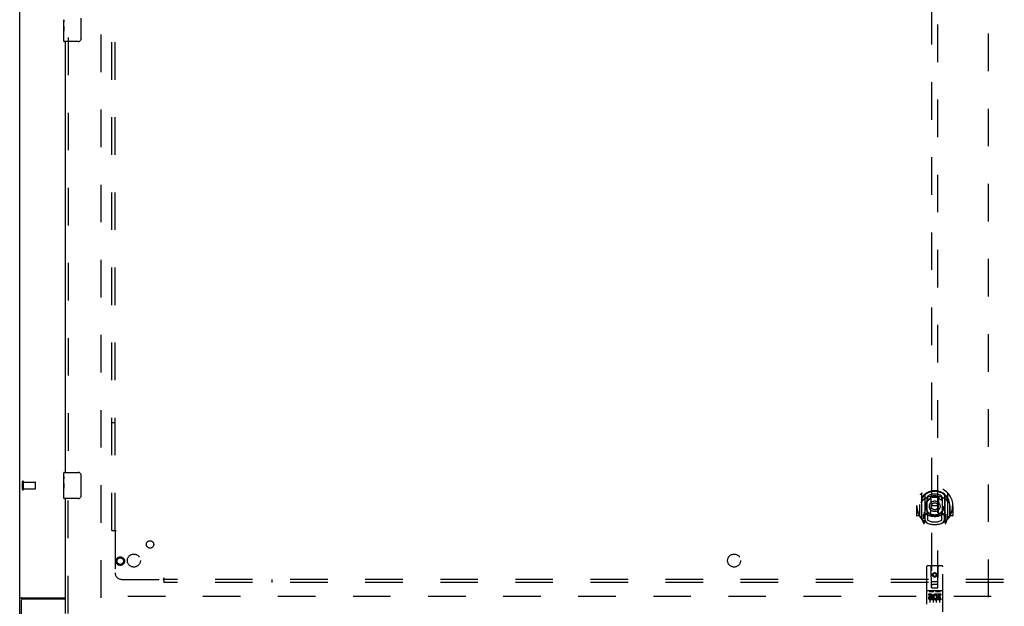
# Model space of a CAD drawing. Header units: inches. Extents: x 0 to 262, y 0 to 169.
# Tile 8 of 74: x 48 to 86, y 56 to 79. Entities that reach past the tile are written whole.
import ezdxf

# ---------------------------------------------------------------- set-up
doc = ezdxf.new("R2010")
doc.units = ezdxf.units.IN
doc.header["$LTSCALE"] = 14.384615
doc.header["$MEASUREMENT"] = 0
doc.linetypes.add('HIDDEN', pattern=[0.2, 0.1, -0.1])
doc.layers.get('0').update_dxf_attribs({"linetype": 'CONTINUOUS'})
for name, color, linetype in [('DEFAULT_2', 8, 'HIDDEN'), ('LEFTHAND_DOOR_ASSEMBLY', 7, 'CONTINUOUS'), ('SUBPANEL', 7, 'CONTINUOUS')]:
    doc.layers.add(name, color=color, linetype=linetype)

msp = doc.modelspace()

# ---------------------------------------------------------------- linework, layer by layer
at = {"color": 3, "linetype": 'Continuous'}
for p, q in [((48.23, 53.462), (48.23, 121.254)), ((48.282, 56.694), (48.282, 53.358)), ((48.3, 56.806), (49.98, 56.806)), ((49.98, 56.754), (48.342, 56.754))]:
    msp.add_line(p, q, dxfattribs=at)
for points in [[(48.266, 56.791), (48.262, 56.79), (48.258, 56.789), (48.254, 56.787), (48.251, 56.786), (48.248, 56.785), (48.245, 56.783), (48.242, 56.782), (48.239, 56.78), (48.237, 56.778), (48.235, 56.777), (48.234, 56.775), (48.232, 56.773), (48.231, 56.771), (48.231, 56.769), (48.23, 56.767), (48.23, 56.765)], [(48.3, 56.806), (48.298, 56.805), (48.295, 56.803), (48.293, 56.801), (48.289, 56.8), (48.286, 56.798), (48.282, 56.797), (48.278, 56.796), (48.274, 56.794), (48.266, 56.791)]]:
    msp.add_lwpolyline(points, dxfattribs=at)
msp.add_arc((48.342, 56.694), 0.06, 90, 180, dxfattribs=at)
at = {"layer": 'DEFAULT_2', "color": 8, "linetype": 'HIDDEN'}
for p, q in [((51.355, 56.806), (51.355, 117.91)), ((85.355, 56.837), (85.355, 117.879)), ((48.334, 60.966), (48.334, 61.25)), ((48.377, 60.966), (48.377, 61.25)), ((48.377, 61.232), (48.824, 61.232)), ((48.834, 60.994), (48.834, 61.222)), ((48.377, 60.984), (48.824, 60.984)), ((85.459, 56.858), (51.369, 56.858))]:
    msp.add_line(p, q, dxfattribs=at)
for centre, radius, start, end in [((48.356, 61.25), 0.0215, 360, 180), ((48.824, 61.222), 0.01, 360, 90), ((48.356, 60.966), 0.0215, 180, 0), ((48.824, 60.994), 0.01, 270, 0)]:
    msp.add_arc(centre, radius, start, end, dxfattribs=at)
at = {"layer": 'LEFTHAND_DOOR_ASSEMBLY', "color": 8, "linetype": 'HIDDEN'}
for p, q in [((83.168, 85.187), (83.168, 57.186)), ((83.418, 57.186), (83.418, 85.187)), ((50.084, 78.263), (50.084, 61.453)), ((50.084, 56.212), (50.084, 60.763)), ((82.793, 60.813), (82.793, 59.846)), ((82.91, 60.76), (82.91, 59.743)), ((83.675, 60.76), (83.675, 59.743)), ((83.793, 59.846), (83.793, 60.813)), ((82.718, 60.376), (82.718, 60.379)), ((82.718, 59.919), (82.718, 60.376)), ((82.918, 60.735), (82.918, 59.732)), ((83.01, 60.012), (83.01, 60.643)), ((83.018, 60.695), (83.018, 60.592)), ((83.13, 60.669), (83.16, 60.33)), ((83.455, 60.669), (83.425, 60.33)), ((83.568, 60.592), (83.568, 60.695)), ((83.575, 60.643), (83.575, 60.012)), ((83.668, 60.735), (83.668, 59.732)), ((83.868, 60.376), (83.867, 60.379)), ((83.868, 59.919), (83.868, 60.376)), ((82.608, 60.33), (82.593, 60.33)), ((82.593, 60.33), (82.593, 59.956)), ((82.71, 60.33), (82.725, 60.33)), ((82.71, 60.33), (82.71, 59.941)), ((82.91, 60.001), (82.85, 60.001)), ((82.85, 60.001), (82.85, 59.851)), ((83.01, 60.002), (82.938, 60.002)), ((83.018, 60.031), (83.018, 59.778)), ((83.129, 59.985), (83.16, 60.33)), ((83.425, 60.33), (83.16, 60.33)), ((83.456, 59.985), (83.425, 60.33)), ((83.568, 59.778), (83.568, 60.031)), ((83.648, 60.002), (83.575, 60.002)), ((83.735, 60.001), (83.675, 60.001)), ((83.735, 59.851), (83.735, 60.001)), ((83.875, 60.33), (83.86, 60.33)), ((83.875, 60.33), (83.875, 59.941)), ((83.993, 60.33), (83.978, 60.33)), ((83.993, 60.33), (83.993, 59.956)), ((82.71, 59.941), (82.608, 59.941)), ((82.71, 59.941), (82.718, 59.956)), ((82.797, 59.835), (82.867, 59.66)), ((82.85, 59.851), (82.918, 59.851)), ((82.888, 59.904), (82.858, 59.858)), ((82.889, 59.74), (82.893, 59.737)), ((82.896, 59.663), (82.91, 59.743)), ((82.988, 59.682), (82.918, 59.791)), ((82.92, 59.964), (82.92, 59.756)), ((83.006, 59.984), (82.94, 59.984)), ((83.645, 59.984), (83.579, 59.984)), ((83.668, 59.791), (83.598, 59.682)), ((83.665, 59.756), (83.665, 59.964)), ((83.668, 59.851), (83.735, 59.851)), ((83.675, 59.743), (83.689, 59.663)), ((83.696, 59.74), (83.696, 59.74)), ((83.696, 59.74), (83.697, 59.74)), ((83.696, 59.74), (83.697, 59.74)), ((83.727, 59.858), (83.697, 59.904)), ((83.718, 59.66), (83.788, 59.835)), ((83.867, 59.956), (83.875, 59.941)), ((83.978, 59.941), (83.875, 59.941)), ((82.98, 57.996), (82.98, 56.271)), ((83.575, 58.026), (83.01, 58.026)), ((83.166, 57.186), (83.163, 57.996)), ((83.293, 57.758), (83.23, 57.722)), ((83.293, 57.747), (83.24, 57.716)), ((83.355, 57.722), (83.293, 57.758)), ((83.293, 57.758), (83.293, 57.747)), ((83.345, 57.716), (83.293, 57.747)), ((83.419, 57.186), (83.423, 57.996)), ((83.605, 56.271), (83.605, 57.996)), ((83.165, 57.436), (83.42, 57.436)), ((83.23, 57.722), (83.24, 57.716)), ((83.23, 57.722), (83.23, 57.65)), ((83.23, 57.65), (83.24, 57.656)), ((83.23, 57.65), (83.293, 57.614)), ((83.24, 57.716), (83.24, 57.656)), ((83.24, 57.656), (83.293, 57.625)), ((83.293, 57.625), (83.345, 57.656)), ((83.293, 57.614), (83.355, 57.65)), ((83.293, 57.614), (83.293, 57.625)), ((83.355, 57.722), (83.345, 57.716)), ((83.345, 57.656), (83.345, 57.716)), ((83.355, 57.65), (83.345, 57.656)), ((83.355, 57.65), (83.355, 57.722)), ((83.575, 57.069), (83.01, 57.069)), ((83.081, 57.053), (83.253, 57.053)), ((83.166, 57.186), (83.168, 57.186)), ((83.168, 57.186), (83.418, 57.186)), ((83.378, 57.311), (83.208, 57.311)), ((83.331, 57.053), (83.503, 57.053)), ((83.418, 57.186), (83.419, 57.186)), ((83.148, 56.947), (83.056, 56.947)), ((83.056, 56.947), (83.056, 56.904)), ((83.148, 56.904), (83.056, 56.904)), ((83.105, 56.938), (83.105, 56.632)), ((83.152, 56.861), (83.106, 56.861)), ((83.148, 56.82), (83.12, 56.82)), ((83.212, 56.776), (83.12, 56.776)), ((83.212, 56.733), (83.12, 56.733)), ((83.212, 56.776), (83.212, 56.733)), ((83.23, 56.938), (83.23, 56.632)), ((83.344, 56.782), (83.361, 56.742)), ((83.355, 56.938), (83.355, 56.632)), ((83.368, 56.911), (83.355, 56.892)), ((83.365, 56.936), (83.368, 56.934)), ((83.524, 56.947), (83.368, 56.947)), ((83.368, 56.947), (83.368, 56.934)), ((83.368, 56.911), (83.368, 56.733)), ((83.524, 56.733), (83.368, 56.733)), ((83.524, 56.904), (83.411, 56.904)), ((83.411, 56.904), (83.411, 56.861)), ((83.503, 56.861), (83.411, 56.861)), ((83.503, 56.818), (83.411, 56.818)), ((83.411, 56.818), (83.411, 56.776)), ((83.524, 56.776), (83.411, 56.776)), ((83.48, 56.938), (83.48, 56.632)), ((83.503, 56.861), (83.503, 56.818)), ((83.524, 56.947), (83.524, 56.904)), ((83.524, 56.776), (83.524, 56.733))]:
    msp.add_line(p, q, dxfattribs=at)
at = {"layer": 'LEFTHAND_DOOR_ASSEMBLY', "color": 7, "linetype": 'Continuous'}
for p, q in [((49.92, 78.69), (49.92, 78.947)), ((49.926, 78.891), (49.92, 78.891)), ((49.927, 78.723), (49.927, 78.86)), ((50.575, 79.008), (50.575, 78.208)), ((49.92, 78.723), (49.927, 78.723)), ((49.92, 78.123), (49.92, 78.687)), ((49.922, 78.66), (49.92, 78.66)), ((49.92, 78.529), (49.926, 78.529)), ((49.92, 78.493), (49.927, 78.493)), ((49.927, 78.262), (49.927, 78.493)), ((49.92, 78.43), (49.927, 78.43)), ((49.92, 78.262), (49.927, 78.262)), ((50.475, 78.108), (49.935, 78.108)), ((49.92, 61.447), (49.92, 61.593)), ((49.935, 61.608), (50.475, 61.608)), ((50.575, 61.508), (50.575, 60.708)), ((49.92, 61.19), (49.92, 61.447)), ((49.926, 61.391), (49.92, 61.391)), ((49.92, 61.223), (49.927, 61.223)), ((49.92, 60.623), (49.92, 61.187)), ((49.922, 61.16), (49.92, 61.16)), ((49.927, 61.223), (49.927, 61.36)), ((49.92, 61.029), (49.926, 61.029)), ((49.92, 60.993), (49.927, 60.993)), ((49.92, 60.93), (49.927, 60.93)), ((49.92, 60.762), (49.927, 60.762)), ((49.927, 60.762), (49.927, 60.993)), ((50.475, 60.608), (49.935, 60.608))]:
    msp.add_line(p, q, dxfattribs=at)
at = {"layer": 'LEFTHAND_DOOR_ASSEMBLY', "color": 3, "linetype": 'Continuous'}
for p, q in [((49.98, 61.608), (49.98, 78.108)), ((49.98, 56.212), (49.98, 60.608))]:
    msp.add_line(p, q, dxfattribs=at)
at = {"layer": 'LEFTHAND_DOOR_ASSEMBLY', "color": 7, "linetype": 'Continuous'}
for points in [[(49.92, 78.947), (49.92, 78.944), (49.921, 78.939), (49.921, 78.934), (49.923, 78.92)], [(49.923, 78.92), (49.924, 78.913), (49.925, 78.905), (49.925, 78.896)], [(49.925, 78.896), (49.926, 78.887), (49.927, 78.878), (49.927, 78.869), (49.927, 78.86)], [(49.92, 78.69), (49.92, 78.682), (49.921, 78.672), (49.921, 78.662)], [(49.921, 78.662), (49.924, 78.629), (49.925, 78.617), (49.926, 78.604), (49.927, 78.592), (49.927, 78.579), (49.927, 78.566), (49.927, 78.553), (49.927, 78.541), (49.926, 78.528), (49.925, 78.516), (49.924, 78.504)], [(50.575, 78.208), (50.575, 78.202), (50.574, 78.196), (50.573, 78.189), (50.572, 78.184), (50.57, 78.178), (50.568, 78.172)], [(50.568, 61.544), (50.57, 61.539), (50.572, 61.533), (50.573, 61.527), (50.574, 61.521), (50.575, 61.514), (50.575, 61.508)], [(49.92, 61.447), (49.92, 61.444), (49.921, 61.439), (49.921, 61.434), (49.923, 61.42)], [(49.92, 61.19), (49.92, 61.182), (49.921, 61.172), (49.921, 61.162)], [(49.921, 61.162), (49.924, 61.129), (49.925, 61.117), (49.926, 61.104), (49.927, 61.092), (49.927, 61.079), (49.927, 61.066), (49.927, 61.053), (49.927, 61.041), (49.926, 61.028), (49.925, 61.016), (49.924, 61.004)], [(49.923, 61.42), (49.924, 61.413), (49.925, 61.405), (49.925, 61.396)], [(49.925, 61.396), (49.926, 61.387), (49.927, 61.378), (49.927, 61.369), (49.927, 61.36)], [(50.575, 60.708), (50.575, 60.702), (50.574, 60.696), (50.573, 60.689), (50.572, 60.684), (50.57, 60.678), (50.568, 60.672)]]:
    msp.add_lwpolyline(points, dxfattribs=at)
at = {"layer": 'LEFTHAND_DOOR_ASSEMBLY', "color": 8, "linetype": 'HIDDEN'}
for points in [[(82.747, 60.768), (82.748, 60.769), (82.749, 60.77), (82.749, 60.771), (82.75, 60.772), (82.751, 60.773), (82.751, 60.773), (82.752, 60.774), (82.753, 60.775), (82.754, 60.776), (82.754, 60.776), (82.755, 60.777), (82.756, 60.778), (82.757, 60.779), (82.758, 60.779), (82.758, 60.78), (82.759, 60.781), (82.76, 60.781), (82.761, 60.782), (82.762, 60.783), (82.762, 60.783), (82.763, 60.784), (82.764, 60.784), (82.765, 60.785), (82.766, 60.785), (82.767, 60.786), (82.768, 60.787), (82.769, 60.787), (82.769, 60.788), (82.77, 60.788), (82.771, 60.789), (82.772, 60.789), (82.773, 60.789), (82.774, 60.79), (82.775, 60.79)], [(83.81, 60.79), (83.811, 60.79), (83.812, 60.789), (83.813, 60.789), (83.814, 60.789), (83.815, 60.788), (83.816, 60.788), (83.817, 60.787), (83.817, 60.787), (83.818, 60.786), (83.819, 60.785), (83.82, 60.785), (83.821, 60.784), (83.822, 60.784), (83.823, 60.783), (83.823, 60.783), (83.824, 60.782), (83.825, 60.781), (83.826, 60.781), (83.827, 60.78), (83.828, 60.779), (83.828, 60.779), (83.829, 60.778), (83.83, 60.777), (83.831, 60.776), (83.831, 60.776), (83.832, 60.775), (83.833, 60.774), (83.834, 60.773), (83.834, 60.773), (83.835, 60.772), (83.836, 60.771), (83.837, 60.77), (83.837, 60.769), (83.838, 60.768)], [(82.838, 60.545), (82.837, 60.543), (82.835, 60.542), (82.834, 60.541), (82.832, 60.539), (82.83, 60.538), (82.829, 60.536), (82.827, 60.534), (82.825, 60.533), (82.824, 60.531), (82.822, 60.529), (82.82, 60.527), (82.818, 60.525), (82.816, 60.523), (82.814, 60.521), (82.812, 60.518), (82.81, 60.516), (82.808, 60.514), (82.806, 60.511), (82.804, 60.508), (82.802, 60.506), (82.8, 60.503), (82.797, 60.5), (82.795, 60.497), (82.793, 60.494), (82.79, 60.49), (82.788, 60.487), (82.785, 60.483), (82.783, 60.479), (82.78, 60.476), (82.778, 60.471), (82.775, 60.467), (82.772, 60.463), (82.769, 60.458), (82.766, 60.453), (82.763, 60.448), (82.76, 60.443)], [(83.105, 60.686), (83.11, 60.688), (83.115, 60.689), (83.121, 60.691), (83.126, 60.692), (83.132, 60.693), (83.137, 60.695), (83.143, 60.696), (83.148, 60.697), (83.154, 60.698), (83.159, 60.699), (83.165, 60.7), (83.17, 60.701), (83.176, 60.702), (83.181, 60.703), (83.187, 60.704), (83.192, 60.705), (83.198, 60.706), (83.203, 60.706), (83.209, 60.707), (83.214, 60.708), (83.22, 60.708), (83.225, 60.709), (83.231, 60.709), (83.237, 60.71), (83.242, 60.71), (83.248, 60.711), (83.253, 60.711), (83.259, 60.711), (83.265, 60.712), (83.27, 60.712), (83.276, 60.712), (83.281, 60.712), (83.287, 60.712), (83.293, 60.712), (83.298, 60.712), (83.304, 60.712), (83.309, 60.712), (83.315, 60.712), (83.321, 60.712), (83.326, 60.711), (83.332, 60.711), (83.337, 60.711), (83.343, 60.71), (83.348, 60.71), (83.354, 60.709), (83.36, 60.709), (83.365, 60.708), (83.371, 60.708), (83.376, 60.707), (83.382, 60.706), (83.387, 60.706), (83.393, 60.705), (83.398, 60.704), (83.404, 60.703), (83.41, 60.702), (83.415, 60.701), (83.421, 60.7), (83.426, 60.699), (83.432, 60.698), (83.437, 60.697), (83.442, 60.696), (83.448, 60.695), (83.453, 60.693), (83.459, 60.692), (83.464, 60.691), (83.47, 60.689), (83.475, 60.688), (83.48, 60.686)], [(83.825, 60.443), (83.822, 60.448), (83.819, 60.453), (83.816, 60.458), (83.813, 60.463), (83.81, 60.467), (83.808, 60.471), (83.805, 60.476), (83.802, 60.479), (83.8, 60.483), (83.797, 60.487), (83.795, 60.49), (83.792, 60.494), (83.79, 60.497), (83.788, 60.5), (83.785, 60.503), (83.783, 60.506), (83.781, 60.508), (83.779, 60.511), (83.777, 60.514), (83.775, 60.516), (83.773, 60.518), (83.771, 60.521), (83.769, 60.523), (83.767, 60.525), (83.765, 60.527), (83.763, 60.529), (83.762, 60.531), (83.76, 60.533), (83.758, 60.534), (83.756, 60.536), (83.755, 60.538), (83.753, 60.539), (83.751, 60.541), (83.75, 60.542), (83.748, 60.543), (83.747, 60.545)], [(82.775, 59.869), (82.774, 59.869), (82.773, 59.87), (82.772, 59.87), (82.771, 59.871), (82.77, 59.871), (82.769, 59.872), (82.769, 59.872), (82.768, 59.873), (82.767, 59.873), (82.766, 59.874), (82.765, 59.874), (82.764, 59.875), (82.763, 59.876), (82.762, 59.876), (82.762, 59.877), (82.761, 59.877), (82.76, 59.878), (82.759, 59.879), (82.758, 59.879), (82.758, 59.88), (82.757, 59.881), (82.756, 59.881), (82.755, 59.882), (82.754, 59.883), (82.754, 59.884), (82.753, 59.884), (82.752, 59.885), (82.751, 59.886), (82.751, 59.887), (82.75, 59.888), (82.749, 59.888), (82.749, 59.889), (82.748, 59.89), (82.747, 59.891)], [(83.838, 59.891), (83.837, 59.89), (83.837, 59.889), (83.836, 59.888), (83.835, 59.888), (83.834, 59.887), (83.834, 59.886), (83.833, 59.885), (83.832, 59.884), (83.831, 59.884), (83.831, 59.883), (83.83, 59.882), (83.829, 59.881), (83.828, 59.881), (83.828, 59.88), (83.827, 59.879), (83.826, 59.879), (83.825, 59.878), (83.824, 59.877), (83.823, 59.877), (83.823, 59.876), (83.822, 59.876), (83.821, 59.875), (83.82, 59.874), (83.819, 59.874), (83.818, 59.873), (83.817, 59.873), (83.817, 59.872), (83.816, 59.872), (83.815, 59.871), (83.814, 59.871), (83.813, 59.87), (83.812, 59.87), (83.811, 59.869), (83.81, 59.869)], [(83.075, 57.051), (83.075, 57.051), (83.075, 57.052), (83.075, 57.052), (83.075, 57.052), (83.075, 57.052), (83.076, 57.052), (83.076, 57.052), (83.076, 57.052), (83.076, 57.052), (83.076, 57.052), (83.076, 57.052), (83.076, 57.052), (83.076, 57.052), (83.076, 57.052), (83.077, 57.052), (83.077, 57.052), (83.077, 57.052), (83.077, 57.052), (83.077, 57.052), (83.077, 57.052), (83.077, 57.052), (83.077, 57.052), (83.078, 57.052), (83.078, 57.052), (83.078, 57.052), (83.078, 57.052), (83.078, 57.052), (83.078, 57.052), (83.078, 57.052), (83.079, 57.052), (83.079, 57.052), (83.079, 57.052), (83.079, 57.053), (83.079, 57.053), (83.079, 57.053), (83.08, 57.053), (83.08, 57.053), (83.08, 57.053), (83.08, 57.053), (83.08, 57.053), (83.081, 57.053), (83.081, 57.053), (83.081, 57.053), (83.081, 57.053), (83.081, 57.053)], [(83.253, 57.053), (83.254, 57.053), (83.254, 57.053), (83.254, 57.053), (83.254, 57.053), (83.254, 57.053), (83.255, 57.053), (83.255, 57.053), (83.255, 57.053), (83.255, 57.053), (83.255, 57.053), (83.256, 57.053), (83.256, 57.053), (83.256, 57.053), (83.256, 57.052), (83.256, 57.052), (83.256, 57.052), (83.257, 57.052), (83.257, 57.052), (83.257, 57.052), (83.257, 57.052), (83.257, 57.052), (83.257, 57.052), (83.258, 57.052), (83.258, 57.052), (83.258, 57.052), (83.258, 57.052), (83.258, 57.052), (83.258, 57.052), (83.258, 57.052), (83.258, 57.052), (83.259, 57.052), (83.259, 57.052), (83.259, 57.052), (83.259, 57.052), (83.259, 57.052), (83.259, 57.052), (83.259, 57.052), (83.259, 57.052), (83.259, 57.052), (83.259, 57.052), (83.26, 57.052), (83.26, 57.052), (83.26, 57.052), (83.26, 57.052), (83.26, 57.051), (83.26, 57.051)], [(83.325, 57.051), (83.325, 57.051), (83.325, 57.052), (83.325, 57.052), (83.325, 57.052), (83.326, 57.052), (83.326, 57.052), (83.326, 57.052), (83.326, 57.052), (83.326, 57.052), (83.326, 57.052), (83.326, 57.052), (83.326, 57.052), (83.326, 57.052), (83.326, 57.052), (83.327, 57.052), (83.327, 57.052), (83.327, 57.052), (83.327, 57.052), (83.327, 57.052), (83.327, 57.052), (83.327, 57.052), (83.327, 57.052), (83.328, 57.052), (83.328, 57.052), (83.328, 57.052), (83.328, 57.052), (83.328, 57.052), (83.328, 57.052), (83.328, 57.052), (83.329, 57.052), (83.329, 57.052), (83.329, 57.052), (83.329, 57.053), (83.329, 57.053), (83.329, 57.053), (83.33, 57.053), (83.33, 57.053), (83.33, 57.053), (83.33, 57.053), (83.33, 57.053), (83.331, 57.053), (83.331, 57.053), (83.331, 57.053), (83.331, 57.053), (83.331, 57.053)], [(83.503, 57.053), (83.504, 57.053), (83.504, 57.053), (83.504, 57.053), (83.504, 57.053), (83.504, 57.053), (83.505, 57.053), (83.505, 57.053), (83.505, 57.053), (83.505, 57.053), (83.505, 57.053), (83.506, 57.053), (83.506, 57.053), (83.506, 57.053), (83.506, 57.052), (83.506, 57.052), (83.506, 57.052), (83.507, 57.052), (83.507, 57.052), (83.507, 57.052), (83.507, 57.052), (83.507, 57.052), (83.507, 57.052), (83.508, 57.052), (83.508, 57.052), (83.508, 57.052), (83.508, 57.052), (83.508, 57.052), (83.508, 57.052), (83.508, 57.052), (83.508, 57.052), (83.509, 57.052), (83.509, 57.052), (83.509, 57.052), (83.509, 57.052), (83.509, 57.052), (83.509, 57.052), (83.509, 57.052), (83.509, 57.052), (83.509, 57.052), (83.51, 57.052), (83.51, 57.052), (83.51, 57.052), (83.51, 57.052), (83.51, 57.052), (83.51, 57.051), (83.51, 57.051)]]:
    msp.add_lwpolyline(points, dxfattribs=at)
for centre, radius in [((83.293, 60.312), 0.35), ((83.293, 60.312), 0.335), ((83.293, 60.312), 0.205), ((83.293, 60.312), 0.133), ((52.084, 58.212), 0.164), ((52.084, 58.212), 0.124), ((83.293, 57.686), 0.085), ((83.293, 57.686), 0.0845)]:
    msp.add_circle(centre, radius, dxfattribs=at)
at = {"layer": 'LEFTHAND_DOOR_ASSEMBLY', "color": 7, "linetype": 'Continuous'}
for centre, radius, start, end in [((49.935, 78.123), 0.015, 180, 270), ((50.475, 78.208), 0.1, 270, 338.8001), ((49.935, 61.593), 0.015, 90, 180), ((50.475, 61.508), 0.1, 21.1999, 90), ((49.935, 60.623), 0.015, 180, 270), ((50.475, 60.708), 0.1, 270, 338.8001)]:
    msp.add_arc(centre, radius, start, end, dxfattribs=at)
at = {"layer": 'LEFTHAND_DOOR_ASSEMBLY', "color": 8, "linetype": 'HIDDEN'}
for centre, radius, start, end in [((83.293, 60.33), 0.7, 305.5126, 234.4874), ((83.293, 60.327), 0.583, 0.2464, 179.7536), ((83.293, 60.302), 0.58, 7.6622, 172.3378), ((82.808, 60.813), 0.015, 135.0748, 180), ((82.925, 60.76), 0.015, 130.3587, 180), ((82.938, 60.735), 0.02, 129.3378, 179.9984), ((83.293, 60.302), 0.48, 55.0461, 124.9539), ((83.648, 60.735), 0.02, 0, 50.6594), ((83.66, 60.76), 0.015, 0, 49.6413), ((83.778, 60.813), 0.015, 0, 44.9252), ((82.738, 60.376), 0.02, 172.3378, 180), ((83.293, 60.012), 0.7, 49.529, 130.471), ((83.025, 60.643), 0.015, 112.9863, 180), ((83.048, 60.592), 0.03, 180, 311.1261), ((83.293, 60.312), 0.343, 48.8739, 131.1261), ((83.11, 60.667), 0.02, 5.0796, 105.5752), ((83.475, 60.667), 0.02, 74.4248, 174.9204), ((83.538, 60.592), 0.03, 228.8739, 360), ((83.56, 60.643), 0.015, 0, 67.0137), ((83.848, 60.376), 0.02, 0, 7.6622), ((83.293, 60.33), 0.685, 180, 213.0115), ((83.293, 60.642), 0.7, 233.2319, 306.7681), ((82.73, 60.006), 0.188, 327.3208, 360), ((82.938, 59.982), 0.02, 90, 180), ((83.025, 60.012), 0.015, 180, 247.0137), ((83.048, 60.031), 0.03, 48.8739, 180), ((83.293, 60.312), 0.343, 228.8739, 311.1261), ((83.538, 60.031), 0.03, 0, 131.1261), ((83.56, 60.012), 0.015, 292.9863, 360), ((83.648, 59.982), 0.02, 0, 90), ((83.856, 60.006), 0.188, 180, 212.6792), ((83.293, 60.33), 0.685, 326.9885, 360), ((82.608, 59.956), 0.015, 180, 270), ((82.738, 59.919), 0.02, 180, 215.2961), ((83.293, 60.312), 0.7, 215.2961, 324.7039), ((82.808, 59.846), 0.015, 180, 224.9252), ((82.863, 59.856), 0.005, 147.3208, 270), ((82.881, 59.665), 0.015, 201.8041, 350), ((82.898, 59.776), 0.02, 234.4874, 360), ((82.9, 59.756), 0.02, 234.7457, 360), ((82.938, 59.732), 0.02, 180, 238.5295), ((82.94, 59.964), 0.02, 90, 180), ((83.006, 59.964), 0.02, 66.536, 90), ((83.293, 60.624), 0.7, 246.536, 293.464), ((83.293, 60.312), 0.6, 242.7204, 297.2796), ((83.11, 59.987), 0.02, 254.3869, 354.9204), ((83.476, 59.987), 0.02, 185.0796, 285.6131), ((83.579, 59.964), 0.02, 90, 113.464), ((83.645, 59.964), 0.02, 0, 90), ((83.648, 59.732), 0.02, 301.4688, 359.9992), ((83.685, 59.756), 0.02, 180, 305.2543), ((83.688, 59.776), 0.02, 180, 305.5126), ((83.704, 59.665), 0.015, 190, 338.1959), ((83.723, 59.856), 0.005, 270, 32.6792), ((83.778, 59.846), 0.015, 315.0748, 360), ((83.848, 59.919), 0.02, 324.7039, 360), ((83.978, 59.956), 0.015, 270, 360), ((83.01, 57.996), 0.03, 90, 180), ((83.133, 57.996), 0.03, 0, 90), ((83.453, 57.996), 0.03, 90, 180), ((83.575, 57.996), 0.03, 0, 90), ((83.01, 57.099), 0.03, 180, 270), ((83.208, 57.271), 0.04, 90, 180), ((83.208, 57.226), 0.04, 180, 270), ((83.378, 57.271), 0.04, 0, 90), ((83.378, 57.226), 0.04, 270, 360), ((83.575, 57.099), 0.03, 270, 360), ((83.119, 56.798), 0.0644, 102.2995, 270.0775), ((83.12, 56.798), 0.0219, 89.9011, 270), ((83.148, 56.883), 0.0635, 270, 90), ((83.148, 56.882), 0.0219, 280.307, 90), ((83.318, 56.84), 0.107, 64.2636, 293.4027), ((83.318, 56.84), 0.0639, 54.8895, 293.4026)]:
    msp.add_arc(centre, radius, start, end, dxfattribs=at)
at = {"layer": 'LEFTHAND_DOOR_ASSEMBLY', "color": 7, "linetype": 'Continuous'}
for centre, start_param, end_param in [((50.183, 78.524), 3.141593, 3.321581), ((50.183, 61.024), -3.141593, -2.961605)]:
    msp.add_ellipse(centre, major_axis=(0.263, 0), ratio=0.432808, start_param=start_param, end_param=end_param, dxfattribs=at)
at = {"layer": 'SUBPANEL', "color": 8, "linetype": 'HIDDEN'}
for p, q in [((51.761, 59.389), (51.761, 115.327)), ((51.886, 59.389), (51.886, 115.327)), ((51.886, 63.514), (51.761, 63.514)), ((51.761, 59.389), (51.848, 59.389)), ((51.848, 59.389), (51.927, 59.389)), ((51.868, 59.372), (51.875, 59.365)), ((51.886, 59.354), (51.886, 57.764)), ((52.136, 57.514), (53.726, 57.514)), ((53.761, 57.476), (53.761, 57.555)), ((120.449, 57.514), (53.761, 57.514)), ((53.761, 57.389), (53.761, 57.476)), ((120.449, 57.389), (53.761, 57.389)), ((57.886, 57.514), (57.886, 57.389))]:
    msp.add_line(p, q, dxfattribs=at)
for points in [[(51.848, 59.389), (51.85, 59.388), (51.853, 59.386), (51.855, 59.384), (51.857, 59.382), (51.859, 59.381), (51.861, 59.379), (51.863, 59.377), (51.864, 59.376), (51.866, 59.374), (51.868, 59.372)], [(51.875, 59.365), (51.877, 59.363), (51.879, 59.361), (51.881, 59.359), (51.883, 59.357), (51.885, 59.356), (51.886, 59.354)], [(51.906, 59.367), (51.901, 59.364), (51.899, 59.363), (51.896, 59.361), (51.894, 59.36), (51.892, 59.358), (51.89, 59.357), (51.888, 59.355), (51.886, 59.354)], [(51.927, 59.389), (51.926, 59.388), (51.926, 59.386), (51.925, 59.384), (51.924, 59.383), (51.923, 59.381), (51.922, 59.38), (51.92, 59.378), (51.919, 59.376), (51.917, 59.375), (51.915, 59.374), (51.914, 59.372), (51.912, 59.371), (51.91, 59.37), (51.908, 59.368), (51.906, 59.367)], [(53.736, 57.529), (53.735, 57.527), (53.733, 57.524), (53.732, 57.522), (53.73, 57.52), (53.729, 57.518), (53.727, 57.516), (53.726, 57.514)], [(53.739, 57.501), (53.737, 57.503), (53.735, 57.505), (53.733, 57.507), (53.731, 57.509), (53.729, 57.511), (53.727, 57.513), (53.726, 57.514)], [(53.761, 57.555), (53.759, 57.555), (53.758, 57.554), (53.756, 57.553), (53.755, 57.552), (53.753, 57.551), (53.751, 57.55), (53.75, 57.548), (53.748, 57.547), (53.747, 57.545), (53.746, 57.544), (53.744, 57.542), (53.743, 57.54), (53.742, 57.538), (53.74, 57.536), (53.739, 57.534), (53.736, 57.529)], [(53.761, 57.476), (53.76, 57.478), (53.758, 57.481), (53.756, 57.483), (53.754, 57.485), (53.753, 57.487), (53.751, 57.489), (53.749, 57.491), (53.748, 57.492), (53.746, 57.494), (53.744, 57.496), (53.739, 57.501)]]:
    msp.add_lwpolyline(points, dxfattribs=at)
for centre, radius in [((53.224, 58.852), 0.141), ((52.605, 58.233), 0.25), ((75.605, 58.233), 0.25)]:
    msp.add_circle(centre, radius, dxfattribs=at)
msp.add_arc((52.136, 57.764), 0.25, 180, 270, dxfattribs=at)

doc.saveas('drawing.dxf')
